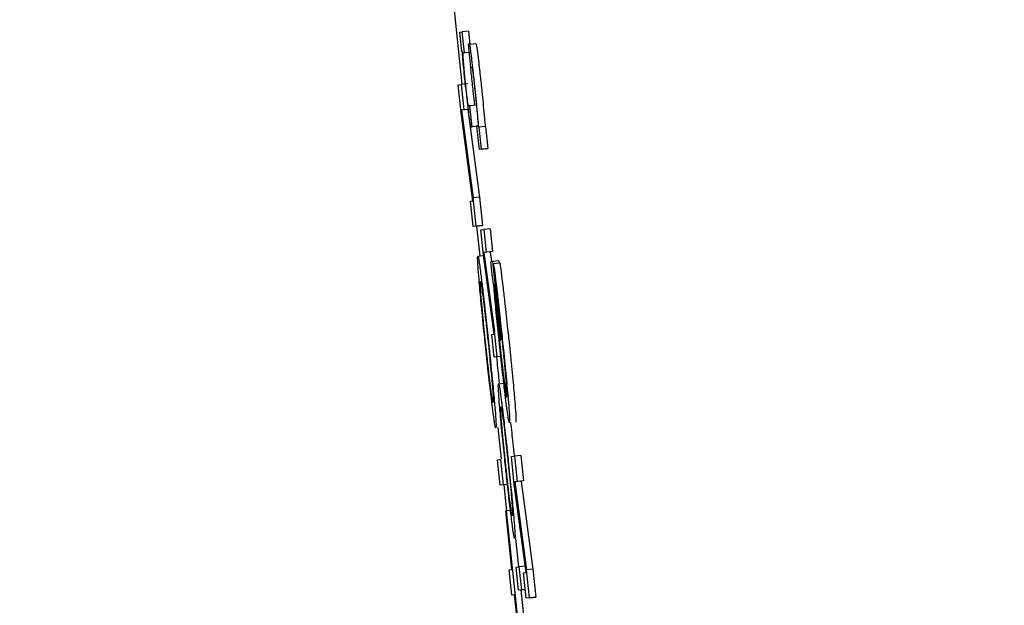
# Model space of a CAD drawing. Header units: inches. Extents: x 170 to 312, y 215 to 248.
# Tile 147 of 256: x 185.5848 to 185.615, y 243.5683 to 243.5862. Entities that reach past the tile are written whole.
import ezdxf

# ---------------------------------------------------------------- set-up
doc = ezdxf.new("R2010")
doc.units = ezdxf.units.IN
doc.header["$LTSCALE"] = 0.25
doc.header["$MEASUREMENT"] = 0
doc.layers.add('ANNOTATIONS', color=1, linetype='Continuous')
doc.layers.add('MOTOR RH', color=7, linetype='Continuous')
doc.styles.add('ARIAL', font='arial.ttf', dxfattribs={"height": 0.09375})
doc.dimstyles.new('STANDARD$0', dxfattribs={"dimtxt": 0.09375, "dimasz": 0.09375, "dimexe": 0.03125, "dimexo": 0.046875, "dimgap": 0.09, "dimtad": 0, "dimtih": 1, "dimtoh": 1, "dimdec": 4, "dimzin": 0, "dimdsep": 46, "dimtxsty": 'ARIAL', "dimcen": 0.09, "dimadec": 0, "dimazin": 0, "dimtfac": 1, "dimtdec": 4, "dimtofl": 0, "dimtmove": 0, "dimatfit": 1, "dimfxl": 1, "dimtolj": 1, "dimtzin": 0, "dimarcsym": 0})

# ---------------------------------------------------------------- blocks, each defined once
blk = doc.blocks.new('*D24')
at = {"layer": 'ANNOTATIONS', "color": 0, "lineweight": -2, "transparency": 16777216}
for p, q in [((185.2897054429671, 244.1250466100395), (187.1356679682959, 244.1250466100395)), ((187.1044179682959, 244.0312966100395), (187.1044179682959, 242.3316655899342)), ((187.1044179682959, 240.1971744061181), (187.1044179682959, 241.8968054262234)), ((186.3738929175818, 240.1034244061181), (187.1356679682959, 240.1034244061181))]:
    blk.add_line(p, q, dxfattribs=at)
at = {"layer": 'ANNOTATIONS', "color": 0, "transparency": 16777216}
for points in [[(187.0887929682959, 244.0312966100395), (187.1200429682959, 244.0312966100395), (187.1044179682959, 244.1250466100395)], [(187.0887929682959, 240.1971744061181), (187.1200429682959, 240.1971744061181), (187.1044179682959, 240.1034244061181)]]:
    blk.add_solid(points, dxfattribs=at)
at = {"layer": 'defpoints', "color": 0, "transparency": 16777216}
for p in [(185.2428304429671, 244.1250466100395), (186.3270179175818, 240.1034244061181), (187.1044179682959, 240.1034244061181)]:
    blk.add_point(p, dxfattribs=at)
at = {"layer": 'ANNOTATIONS', "color": 0, "transparency": 16777216, "insert": (187.104417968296, 242.1142355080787), "char_height": 0.09375, "attachment_point": 5, "style": 'ARIAL'}
blk.add_mtext('\\A1;OPENING\\PHEIGHT', dxfattribs=at)
blk = doc.blocks.new('*D25')
at = {"layer": 'ANNOTATIONS', "color": 0, "lineweight": -2, "transparency": 16777216}
for p, q in [((185.2897054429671, 244.961030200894), (187.7906566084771, 244.961030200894)), ((187.7594066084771, 244.867280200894), (187.7594066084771, 242.7496573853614)), ((187.7594066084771, 240.1971744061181), (187.7594066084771, 242.3147972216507)), ((187.2942370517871, 240.1034244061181), (187.7906566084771, 240.1034244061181))]:
    blk.add_line(p, q, dxfattribs=at)
at = {"layer": 'ANNOTATIONS', "color": 0, "transparency": 16777216}
for points in [[(187.7437816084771, 244.867280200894), (187.7750316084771, 244.867280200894), (187.7594066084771, 244.961030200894)], [(187.7437816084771, 240.1971744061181), (187.7750316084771, 240.1971744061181), (187.7594066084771, 240.1034244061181)]]:
    blk.add_solid(points, dxfattribs=at)
at = {"layer": 'defpoints', "color": 0, "transparency": 16777216}
for p in [(185.2428304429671, 244.961030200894), (187.2473620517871, 240.1034244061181), (187.7594066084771, 240.1034244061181)]:
    blk.add_point(p, dxfattribs=at)
at = {"layer": 'ANNOTATIONS', "color": 0, "transparency": 16777216, "insert": (187.7594066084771, 242.5322273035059), "char_height": 0.09375, "attachment_point": 5, "style": 'ARIAL'}
blk.add_mtext('\\A1;TOTAL\\PHEIGHT', dxfattribs=at)

msp = doc.modelspace()

# ---------------------------------------------------------------- linework, layer by layer
at = {"layer": 'MOTOR RH'}
for p, q in [((185.5980330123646, 243.5877449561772), (185.5983997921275, 243.584241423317)), ((185.5983431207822, 243.5858404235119), (185.598413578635, 243.5858493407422)), ((185.5984058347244, 243.5852443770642), (185.5983431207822, 243.5858404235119)), ((185.5986093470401, 243.5858699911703), (185.598413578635, 243.5858493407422)), ((185.5984812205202, 243.5852063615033), (185.598413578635, 243.5858493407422)), ((185.5986093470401, 243.5858699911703), (185.5986507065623, 243.5854766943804)), ((185.5986388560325, 243.5854752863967), (185.5985918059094, 243.5854691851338)), ((185.5985918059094, 243.5854691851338), (185.5986669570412, 243.5847548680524)), ((185.5986389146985, 243.5854752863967), (185.5988346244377, 243.5854959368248)), ((185.5984166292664, 243.5852457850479), (185.5984058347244, 243.5852443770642)), ((185.598445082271, 243.5852016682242), (185.5984812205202, 243.5852063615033)), ((185.5986179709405, 243.5852209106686), (185.5984812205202, 243.5852063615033)), ((185.5986669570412, 243.5847548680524), (185.5987124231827, 243.5847604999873)), ((185.5982890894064, 243.5842278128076), (185.5983855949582, 243.5842400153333)), ((185.5983794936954, 243.5833680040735), (185.5982890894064, 243.5842278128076)), ((185.5985813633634, 243.5842606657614), (185.5983855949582, 243.5842400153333)), ((185.5983855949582, 243.5842400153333), (185.5984674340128, 243.5834623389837)), ((185.5986517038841, 243.5835853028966), (185.5986065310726, 243.5835796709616)), ((185.5988474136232, 243.5836059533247), (185.5986517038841, 243.5835853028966)), ((185.5987192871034, 243.5829423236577), (185.5986517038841, 243.5835853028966)), ((185.5987408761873, 243.5806726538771), (185.5983794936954, 243.5833680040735)), ((185.5985871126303, 243.5834731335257), (185.5983914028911, 243.5834524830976)), ((185.5984674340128, 243.5834623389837), (185.5983914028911, 243.5834524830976)), ((185.5983914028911, 243.5834524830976), (185.5987519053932, 243.5807566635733)), ((185.598663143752, 243.5834829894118), (185.5984674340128, 243.5834623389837)), ((185.5985871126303, 243.5834731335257), (185.5989476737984, 243.5807773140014)), ((185.59867370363, 243.5829362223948), (185.5987192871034, 243.5829423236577)), ((185.5989150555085, 243.5829629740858), (185.5987192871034, 243.5829423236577)), ((185.5989006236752, 243.5829592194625), (185.5988563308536, 243.5829535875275)), ((185.5988563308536, 243.5829535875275), (185.5989314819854, 243.5822392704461)), ((185.5989150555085, 243.5829629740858), (185.5988694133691, 243.5829568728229)), ((185.5989307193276, 243.5829254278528), (185.5989220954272, 243.582924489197)), ((185.5991264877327, 243.5829460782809), (185.5989307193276, 243.5829254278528)), ((185.5990019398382, 243.5822481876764), (185.5989307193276, 243.5829254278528)), ((185.5991264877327, 243.5829460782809), (185.5991977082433, 243.5822688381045)), ((185.5991272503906, 243.5822599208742), (185.5989314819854, 243.5822392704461)), ((185.5990019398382, 243.5822481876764), (185.5989314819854, 243.5822392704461)), ((185.5990019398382, 243.5822481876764), (185.5991977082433, 243.5822688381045)), ((185.5991977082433, 243.5822688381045), (185.5991272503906, 243.5822599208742)), ((185.5986639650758, 243.580662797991), (185.5987408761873, 243.5806726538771)), ((185.5987457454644, 243.5798851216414), (185.5986639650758, 243.580662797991)), ((185.5989476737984, 243.5807773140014), (185.5987519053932, 243.5807566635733)), ((185.5988423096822, 243.5798973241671), (185.5987519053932, 243.5807566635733)), ((185.5989476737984, 243.5807773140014), (185.5990380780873, 243.5799179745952)), ((185.5989415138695, 243.5799053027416), (185.5987457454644, 243.5798851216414)), ((185.5988423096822, 243.5798973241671), (185.5987457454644, 243.5798851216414)), ((185.5988423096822, 243.5798973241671), (185.5990380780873, 243.5799179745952)), ((185.5988547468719, 243.5798963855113), (185.5989504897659, 243.5789821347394)), ((185.5990380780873, 243.5799179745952), (185.5989415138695, 243.5799053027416)), ((185.5989802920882, 243.5797818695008), (185.5990767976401, 243.5797940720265)), ((185.5990616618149, 243.5790079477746), (185.5989802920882, 243.5797818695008)), ((185.5992725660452, 243.5798147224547), (185.5990767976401, 243.5797940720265)), ((185.5990767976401, 243.5797940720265), (185.5991504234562, 243.5790938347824)), ((185.5992725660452, 243.5798147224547), (185.5993461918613, 243.5791144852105)), ((185.598891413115, 243.5789755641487), (185.5990635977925, 243.5789938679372)), ((185.5993945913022, 243.5765829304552), (185.5990616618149, 243.5790079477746)), ((185.5992701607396, 243.5791046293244), (185.5990743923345, 243.5790844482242)), ((185.5991504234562, 243.5790938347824), (185.5990743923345, 243.5790844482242)), ((185.5990743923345, 243.5790844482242), (185.599406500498, 243.5766589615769)), ((185.5993461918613, 243.5791144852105), (185.5991504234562, 243.5790938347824)), ((185.5993461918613, 243.5791144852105), (185.5992701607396, 243.5791046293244)), ((185.5992701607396, 243.5791046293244), (185.5993114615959, 243.5788028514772)), ((185.5992930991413, 243.5788005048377), (185.5993454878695, 243.5788075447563)), ((185.5993439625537, 243.5783170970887), (185.5992930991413, 243.5788005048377)), ((185.5995411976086, 243.5788277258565), (185.5993454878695, 243.5788075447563)), ((185.5993454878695, 243.5788075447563), (185.5995986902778, 243.5763994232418)), ((185.5993660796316, 243.5787460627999), (185.5995618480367, 243.578766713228)), ((185.5993660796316, 243.5787460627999), (185.5994478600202, 243.5779679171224)), ((185.5995411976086, 243.5788277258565), (185.5995478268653, 243.5787648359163)), ((185.5993749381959, 243.5781396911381), (185.5993439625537, 243.5783170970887)), ((185.5995863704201, 243.5763980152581), (185.5994055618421, 243.5781171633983)), ((185.5993176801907, 243.5765730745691), (185.5993945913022, 243.5765829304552)), ((185.5993913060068, 243.5758733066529), (185.5993176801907, 243.5765730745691)), ((185.5993758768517, 243.5767190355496), (185.599390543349, 243.5765824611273)), ((185.5994878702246, 243.5758855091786), (185.599406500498, 243.5766589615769)), ((185.5995986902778, 243.5763994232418), (185.5995863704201, 243.5763980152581)), ((185.599587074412, 243.5758934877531), (185.5993913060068, 243.5758733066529)), ((185.5994878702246, 243.5758855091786), (185.5993913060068, 243.5758733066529)), ((185.5995273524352, 243.5750552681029), (185.5997230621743, 243.5750759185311)), ((185.599501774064, 243.5737158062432), (185.5996033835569, 243.5727457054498)), ((185.5994979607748, 243.5727325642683), (185.5995944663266, 243.572744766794)), ((185.5995797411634, 243.5719548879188), (185.5994979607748, 243.5727325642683)), ((185.5996763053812, 243.5719670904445), (185.5995944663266, 243.572744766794)), ((185.5999208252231, 243.5728315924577), (185.6000173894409, 243.5728437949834)), ((185.6000112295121, 243.5719717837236), (185.5999208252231, 243.5728315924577)), ((185.6002130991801, 243.5728644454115), (185.6000173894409, 243.5728437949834)), ((185.6000173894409, 243.5728437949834), (185.6000991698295, 243.5720661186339)), ((185.6002130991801, 243.5728644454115), (185.6002949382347, 243.572086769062)), ((185.600218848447, 243.5720769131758), (185.6000231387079, 243.5720562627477)), ((185.6000991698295, 243.5720661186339), (185.6000231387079, 243.5720562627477)), ((185.6000231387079, 243.5720562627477), (185.6003836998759, 243.5693609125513)), ((185.6002949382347, 243.572086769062), (185.6000991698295, 243.5720661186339)), ((185.6002949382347, 243.572086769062), (185.600218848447, 243.5720769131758)), ((185.600218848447, 243.5720769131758), (185.6005794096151, 243.5693810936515)), ((185.5997754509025, 243.571975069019), (185.5995797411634, 243.5719548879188)), ((185.5996763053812, 243.5719670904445), (185.5995797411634, 243.5719548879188)), ((185.5996850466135, 243.5719656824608), (185.5997696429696, 243.5711574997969)), ((185.600372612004, 243.5692764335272), (185.6000112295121, 243.5719717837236)), ((185.5997477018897, 243.5711692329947), (185.5997600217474, 243.5711706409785)), ((185.5999367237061, 243.5693717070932), (185.5997477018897, 243.5711692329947)), ((185.5999557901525, 243.5711912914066), (185.5997600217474, 243.5711706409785)), ((185.5997600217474, 243.5711706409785), (185.6002198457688, 243.566797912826)), ((185.6000475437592, 243.5703188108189), (185.600139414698, 243.5694449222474)), ((185.599852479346, 243.5693609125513), (185.5999367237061, 243.5693717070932)), ((185.5999343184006, 243.5685832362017), (185.599852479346, 243.5693609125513)), ((185.6000682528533, 243.5694360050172), (185.6001648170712, 243.5694482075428)), ((185.6001418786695, 243.568735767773), (185.6000682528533, 243.5694360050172)), ((185.6003470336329, 243.5694674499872), (185.6001648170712, 243.5694482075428)), ((185.6002384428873, 243.5687479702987), (185.6001648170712, 243.5694482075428)), ((185.6005794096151, 243.5693810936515), (185.6003836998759, 243.5693609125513)), ((185.6004741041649, 243.5685011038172), (185.6003836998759, 243.5693609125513)), ((185.6005794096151, 243.5693810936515), (185.6006698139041, 243.5685217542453)), ((185.6002957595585, 243.569266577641), (185.600372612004, 243.5692764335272)), ((185.6003775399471, 243.5684889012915), (185.6002957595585, 243.569266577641)), ((185.6003376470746, 243.5687564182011), (185.6001418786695, 243.568735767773)), ((185.6002384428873, 243.5687479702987), (185.6001418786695, 243.568735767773)), ((185.6002132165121, 243.5687432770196), (185.6004156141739, 243.5668185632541)), ((185.6002384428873, 243.5687479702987), (185.6003490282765, 243.5687597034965)), ((185.6003492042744, 243.5687578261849), (185.6003376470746, 243.5687564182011)), ((185.6000185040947, 243.5685940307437), (185.5999343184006, 243.5685832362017)), ((185.6000187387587, 243.5685921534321), (185.5999343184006, 243.5685832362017)), ((185.6002075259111, 243.5667965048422), (185.6000185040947, 243.5685940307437)), ((185.6005732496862, 243.5685095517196), (185.6003775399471, 243.5684889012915)), ((185.6004741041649, 243.5685011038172), (185.6003775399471, 243.5684889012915)), ((185.6004741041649, 243.5685011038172), (185.6006698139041, 243.5685217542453)), ((185.6006698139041, 243.5685217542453), (185.6005732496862, 243.5685095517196))]:
    msp.add_line(p, q, dxfattribs=at)
for points, knots in [([(185.59880095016, 243.5841799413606), (185.5987836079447, 243.5843431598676), (185.5987536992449, 243.5846246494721), (185.5987118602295, 243.5849946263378), (185.5986789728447, 243.5852604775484), (185.5986515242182, 243.5854487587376), (185.5986436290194, 243.5854652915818), (185.5986388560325, 243.5854752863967)], [0, 0, 0, 0, 0.2191715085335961, 0.3779871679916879, 0.5376334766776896, 0.7204795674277, 1, 1, 1, 1]), ([(185.5988346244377, 243.5854959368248), (185.5988396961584, 243.5854847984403), (185.598847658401, 243.5854673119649), (185.5988762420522, 243.5852699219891), (185.5989083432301, 243.5850080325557), (185.5989502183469, 243.58463791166), (185.5989793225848, 243.584363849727), (185.5989966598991, 243.5842005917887)], [0, 0, 0, 0, 0.294698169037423, 0.4626552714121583, 0.6320000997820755, 0.7807834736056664, 1, 1, 1, 1]), ([(185.5985214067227, 243.5841254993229), (185.598506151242, 243.5842726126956), (185.5984785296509, 243.5845389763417), (185.598445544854, 243.5848835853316), (185.5984261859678, 243.5851095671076), (185.5984195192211, 243.585204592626), (185.5984166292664, 243.5852457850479)], [0, 0, 0, 0, 0.3086250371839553, 0.558796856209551, 0.8087437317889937, 1, 1, 1, 1]), ([(185.5984389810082, 243.585160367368), (185.5984393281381, 243.585173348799), (185.5984400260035, 243.5851994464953), (185.5984433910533, 243.5852009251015), (185.598445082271, 243.5852016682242)], [0, 0, 0, 0, 0.497416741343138, 1, 1, 1, 1]), ([(185.5984492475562, 243.5849918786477), (185.5984467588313, 243.5850248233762), (185.5984409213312, 243.5851020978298), (185.5984396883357, 243.5851391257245), (185.5984389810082, 243.585160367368)], [0, 0, 0, 0, 0.4263340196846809, 1, 1, 1, 1]), ([(185.5985182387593, 243.5842606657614), (185.5985091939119, 243.5843480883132), (185.5984910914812, 243.5845230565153), (185.5984656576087, 243.5847897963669), (185.5984553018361, 243.5849173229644), (185.5984492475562, 243.5849918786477)], [0, 0, 0, 0, 0.2931800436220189, 0.5867729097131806, 1, 1, 1, 1]), ([(185.5986670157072, 243.5847548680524), (185.5986736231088, 243.5846840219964), (185.5986870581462, 243.5845399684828), (185.5987048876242, 243.5843684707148), (185.5987139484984, 243.5842813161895)], [0, 0, 0, 0, 0.491803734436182, 1, 1, 1, 1]), ([(185.5987124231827, 243.5847604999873), (185.5987156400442, 243.5847539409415), (185.598720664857, 243.5847436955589), (185.5987381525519, 243.5846250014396), (185.5987578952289, 243.5844648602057), (185.5987827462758, 243.584245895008), (185.5987994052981, 243.584088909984), (185.5988088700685, 243.5839997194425)], [0, 0, 0, 0, 0.3079804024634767, 0.4810725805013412, 0.6559278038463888, 0.8045164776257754, 0.9999999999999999, 0.9999999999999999, 0.9999999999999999, 0.9999999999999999]), ([(185.5985753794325, 243.5837519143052), (185.5985698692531, 243.5837969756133), (185.5985588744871, 243.5838868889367), (185.5985384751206, 243.5840694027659), (185.5985250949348, 243.5841958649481), (185.5985182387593, 243.5842606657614)], [0, 0, 0, 0, 0.3287971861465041, 0.6560672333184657, 1, 1, 1, 1]), ([(185.5985214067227, 243.5841254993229), (185.5985399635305, 243.58395169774), (185.5985710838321, 243.5836602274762), (185.598603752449, 243.5833794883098), (185.5986166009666, 243.5832751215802), (185.5986194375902, 243.5832520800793)], [0, 0, 0, 0, 0.5350889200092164, 0.8973595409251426, 1, 1, 1, 1]), ([(185.5987139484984, 243.5842813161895), (185.5987236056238, 243.5841907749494), (185.5987399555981, 243.5840374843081), (185.5987595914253, 243.5838657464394), (185.5987680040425, 243.5837975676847), (185.5987710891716, 243.5837725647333)], [0, 0, 0, 0, 0.4774661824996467, 0.8083730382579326, 1, 1, 1, 1]), ([(185.598864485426, 243.5835552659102), (185.5988564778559, 243.5836366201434), (185.5988367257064, 243.5838372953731), (185.5988142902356, 243.5840521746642), (185.59880095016, 243.5841799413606)], [0, 0, 0, 0, 0.4054024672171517, 1, 1, 1, 1]), ([(185.5989966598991, 243.5842005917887), (185.599005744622, 243.584113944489), (185.5990281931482, 243.5838998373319), (185.59904829, 243.5836967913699), (185.5990602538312, 243.5835759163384)], [0, 0, 0, 0, 0.4046912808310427, 0.9999999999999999, 0.9999999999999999, 0.9999999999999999, 0.9999999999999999]), ([(185.5988088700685, 243.5839997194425), (185.5988196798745, 243.5838949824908), (185.5988412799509, 243.5836856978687), (185.5988655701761, 243.5834301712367), (185.5988770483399, 243.5832992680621), (185.5988819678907, 243.583243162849)], [0, 0, 0, 0, 0.3640431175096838, 0.7274283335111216, 1, 1, 1, 1]), ([(185.5986065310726, 243.5835796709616), (185.5986030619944, 243.5835843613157), (185.5985980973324, 243.583591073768), (185.5985839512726, 243.5836856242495), (185.5985768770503, 243.5837403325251), (185.5985753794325, 243.5837519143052)], [0, 0, 0, 0, 0.6464554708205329, 0.9251543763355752, 1, 1, 1, 1]), ([(185.5987710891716, 243.5837725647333), (185.5987756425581, 243.5837385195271), (185.5987884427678, 243.5836428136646), (185.5987956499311, 243.5836103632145), (185.5987988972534, 243.5836057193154), (185.5987997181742, 243.583604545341)], [0, 0, 0, 0, 0.2920645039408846, 0.8210343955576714, 1, 1, 1, 1]), ([(185.5989220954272, 243.582924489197), (185.5989139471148, 243.5830177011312), (185.5988974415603, 243.5832065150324), (185.5988755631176, 243.5834380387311), (185.598864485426, 243.5835552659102)], [0, 0, 0, 0, 0.4936709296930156, 1, 1, 1, 1]), ([(185.5990602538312, 243.5835759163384), (185.5990723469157, 243.5834480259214), (185.5990941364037, 243.5832175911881), (185.5991105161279, 243.5830290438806), (185.5991178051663, 243.5829451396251)], [0, 0, 0, 0, 0.5549962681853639, 1, 1, 1, 1]), ([(185.5986194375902, 243.5832520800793), (185.5986285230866, 243.5831826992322), (185.5986516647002, 243.5830059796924), (185.5986655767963, 243.582946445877), (185.598671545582, 243.5829389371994), (185.59867370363, 243.5829362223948)], [0, 0, 0, 0, 0.2921222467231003, 0.7440628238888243, 1, 1, 1, 1]), ([(185.5988819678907, 243.583243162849), (185.5988886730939, 243.5831626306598), (185.5989000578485, 243.5830258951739), (185.598902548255, 243.5829631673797), (185.5989009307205, 243.5829598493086), (185.5989006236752, 243.5829592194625)], [0, 0, 0, 0, 0.537225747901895, 0.9121548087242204, 1, 1, 1, 1]), ([(185.5989297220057, 243.5782527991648), (185.5989183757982, 243.5783915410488), (185.5988906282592, 243.578730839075), (185.5988816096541, 243.5789450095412), (185.5988887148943, 243.5789671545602), (185.598891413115, 243.5789755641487)], [0, 0, 0, 0, 0.3002489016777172, 0.7342689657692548, 1, 1, 1, 1]), ([(185.598891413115, 243.5789755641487), (185.5989015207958, 243.5789477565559), (185.5989185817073, 243.5789008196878), (185.598969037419, 243.5785336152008), (185.5989975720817, 243.5783059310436), (185.5990030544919, 243.578262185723)], [0, 0, 0, 0, 0.5400969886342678, 0.911638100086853, 1, 1, 1, 1]), ([(185.5993660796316, 243.5787460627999), (185.5993727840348, 243.5787093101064), (185.5993893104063, 243.5786187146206), (185.599426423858, 243.5783470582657), (185.5994599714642, 243.5780688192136), (185.5994718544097, 243.577970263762)], [0, 0, 0, 0, 0.3059462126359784, 0.7541582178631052, 1, 1, 1, 1]), ([(185.5995618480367, 243.5787662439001), (185.599568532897, 243.5787297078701), (185.5995850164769, 243.5786396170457), (185.5996220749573, 243.5783671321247), (185.5996557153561, 243.5780892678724), (185.5996676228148, 243.5779909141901)], [0, 0, 0, 0, 0.3059112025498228, 0.7543182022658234, 1, 1, 1, 1]), ([(185.5991171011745, 243.57633465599), (185.5990848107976, 243.5766455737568), (185.5990256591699, 243.5772151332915), (185.598963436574, 243.5778654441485), (185.5989386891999, 243.5781497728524), (185.5989297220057, 243.5782527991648)], [0, 0, 0, 0, 0.4339187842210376, 0.7948808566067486, 1, 1, 1, 1]), ([(185.5989955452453, 243.5777093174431), (185.5989857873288, 243.5778359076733), (185.5989613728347, 243.5781526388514), (185.5989689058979, 243.5781809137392), (185.5989734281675, 243.5781978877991)], [0, 0, 0, 0, 0.3996771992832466, 1, 1, 1, 1]), ([(185.5989734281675, 243.5781978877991), (185.5989811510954, 243.5781794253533), (185.5989943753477, 243.5781478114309), (185.5990353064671, 243.5778354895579), (185.5990523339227, 243.5777055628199)], [0, 0, 0, 0, 0.5839973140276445, 1, 1, 1, 1]), ([(185.5990030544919, 243.578262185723), (185.5990202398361, 243.5781204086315), (185.5990611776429, 243.5777826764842), (185.5991367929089, 243.5771103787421), (185.5991910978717, 243.5765985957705), (185.5992173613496, 243.5763510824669)], [0, 0, 0, 0, 0.2719879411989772, 0.6479119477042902, 1, 1, 1, 1]), ([(185.5995446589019, 243.5763890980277), (185.5995178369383, 243.5766476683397), (185.5994640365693, 243.5771663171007), (185.5994073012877, 243.5777643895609), (185.5993835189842, 243.5780401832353), (185.5993749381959, 243.5781396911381)], [0, 0, 0, 0, 0.3885616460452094, 0.7793896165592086, 1, 1, 1, 1]), ([(185.5994055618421, 243.5781171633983), (185.5994040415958, 243.5780921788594), (185.5994014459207, 243.5780495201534), (185.5994178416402, 243.5778211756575), (185.5994315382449, 243.5776645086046), (185.5994351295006, 243.5776234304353)], [0, 0, 0, 0, 0.5105159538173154, 0.8716570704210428, 0.9999999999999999, 0.9999999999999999, 0.9999999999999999, 0.9999999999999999]), ([(185.5994478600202, 243.5779679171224), (185.5994528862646, 243.5779378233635), (185.5994652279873, 243.5778639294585), (185.5994908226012, 243.5776705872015), (185.5995126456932, 243.5774876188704), (185.5995199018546, 243.5774267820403)], [0, 0, 0, 0, 0.3144203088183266, 0.7720452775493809, 1, 1, 1, 1]), ([(185.5994718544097, 243.577970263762), (185.5994894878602, 243.5778198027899), (185.5995333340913, 243.5774456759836), (185.5995927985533, 243.576899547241), (185.5996310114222, 243.5765376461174), (185.5996410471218, 243.5764426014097)], [0, 0, 0, 0, 0.3315662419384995, 0.8244517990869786, 1, 1, 1, 1]), ([(185.5996676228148, 243.5779909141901), (185.5996852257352, 243.5778402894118), (185.5997289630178, 243.5774660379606), (185.5997885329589, 243.5769200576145), (185.5998267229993, 243.5765582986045), (185.5998367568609, 243.5764632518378)], [0, 0, 0, 0, 0.3318135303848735, 0.8244440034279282, 1, 1, 1, 1]), ([(185.5991294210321, 243.5763360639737), (185.5991028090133, 243.5765926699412), (185.5990581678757, 243.5770231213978), (185.5990154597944, 243.5774764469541), (185.5990005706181, 243.5776505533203), (185.5989955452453, 243.5777093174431)], [0, 0, 0, 0, 0.4944032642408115, 0.8293517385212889, 1, 1, 1, 1]), ([(185.5990523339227, 243.5777055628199), (185.5990681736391, 243.5775760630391), (185.5990998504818, 243.5773170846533), (185.5991545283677, 243.5768258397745), (185.5991891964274, 243.5764990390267), (185.5992050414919, 243.5763496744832)], [0, 0, 0, 0, 0.3519278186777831, 0.7037980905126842, 1, 1, 1, 1]), ([(185.5994351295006, 243.5776234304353), (185.5994439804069, 243.5775252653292), (185.599465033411, 243.5772917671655), (185.5995061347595, 243.5768782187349), (185.5995371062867, 243.5765808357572), (185.599549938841, 243.5764576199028)], [0, 0, 0, 0, 0.2981561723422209, 0.7092022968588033, 1, 1, 1, 1]), ([(185.5995199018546, 243.5774267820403), (185.5995321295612, 243.5773212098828), (185.5995630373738, 243.5770543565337), (185.5996015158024, 243.5766992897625), (185.5996253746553, 243.5764727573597), (185.599629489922, 243.5764336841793)], [0, 0, 0, 0, 0.3513566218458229, 0.8881194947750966, 1, 1, 1, 1]), ([(185.5993324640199, 243.5744226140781), (185.5993158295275, 243.5745581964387), (185.5992766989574, 243.5748771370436), (185.5992011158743, 243.5755449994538), (185.5991454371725, 243.5760683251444), (185.5991171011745, 243.57633465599)], [0, 0, 0, 0, 0.2663910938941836, 0.6266518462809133, 1, 1, 1, 1]), ([(185.5992832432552, 243.5749717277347), (185.5992676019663, 243.5750991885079), (185.5992363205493, 243.575354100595), (185.599181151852, 243.5758483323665), (185.5991458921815, 243.5761807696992), (185.5991294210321, 243.5763360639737)], [0, 0, 0, 0, 0.347642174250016, 0.695258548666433, 1, 1, 1, 1]), ([(185.5992050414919, 243.5763496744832), (185.5992323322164, 243.5760864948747), (185.5992781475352, 243.5756446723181), (185.5993200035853, 243.5751991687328), (185.5993345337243, 243.5750308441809), (185.5993386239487, 243.5749834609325)], [0, 0, 0, 0, 0.5142109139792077, 0.8632506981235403, 1, 1, 1, 1]), ([(185.5992173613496, 243.5763510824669), (185.5992576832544, 243.5759618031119), (185.5993252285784, 243.5753097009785), (185.5993827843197, 243.5746962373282), (185.599402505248, 243.5744708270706), (185.599406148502, 243.5744291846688)], [0, 0, 0, 0, 0.54700292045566, 0.9163130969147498, 1, 1, 1, 1]), ([(185.5997525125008, 243.574545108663), (185.5997369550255, 243.5746714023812), (185.5997003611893, 243.5749684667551), (185.5996275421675, 243.5756102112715), (185.5995731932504, 243.5761209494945), (185.5995446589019, 243.5763890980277)], [0, 0, 0, 0, 0.2599560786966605, 0.6114610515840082, 1, 1, 1, 1]), ([(185.599549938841, 243.5764576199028), (185.5995772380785, 243.576201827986), (185.5996231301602, 243.5757718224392), (185.599673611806, 243.5753380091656), (185.5996941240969, 243.5751737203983), (185.5997001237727, 243.5751256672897)], [0, 0, 0, 0, 0.5095178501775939, 0.8565380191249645, 1, 1, 1, 1]), ([(185.599629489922, 243.5764336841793), (185.5996504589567, 243.5762316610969), (185.5996892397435, 243.5758580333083), (185.5997322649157, 243.575408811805), (185.5997493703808, 243.5752094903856), (185.5997564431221, 243.5751270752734)], [0, 0, 0, 0, 0.4084546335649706, 0.7554087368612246, 0.9999999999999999, 0.9999999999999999, 0.9999999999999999, 0.9999999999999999]), ([(185.5996410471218, 243.5764426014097), (185.5996714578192, 243.5761494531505), (185.5997324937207, 243.5755610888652), (185.5997916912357, 243.5749374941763), (185.5998160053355, 243.5746580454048), (185.5998224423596, 243.5745840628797)], [0, 0, 0, 0, 0.4220005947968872, 0.8469778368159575, 1, 1, 1, 1]), ([(185.5998367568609, 243.5764632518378), (185.5998671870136, 243.5761701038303), (185.5999282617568, 243.5755817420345), (185.599987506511, 243.5749581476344), (185.6000117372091, 243.5746786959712), (185.6000181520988, 243.5746047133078)], [0, 0, 0, 0, 0.422002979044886, 0.8469797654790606, 1, 1, 1, 1]), ([(185.5994631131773, 243.5758808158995), (185.5994867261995, 243.5756544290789), (185.5995179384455, 243.5753551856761), (185.5995401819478, 243.5751158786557), (185.5995455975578, 243.5750576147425)], [0, 0, 0, 0, 0.7565306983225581, 0.9999999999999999, 0.9999999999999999, 0.9999999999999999, 0.9999999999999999]), ([(185.5995580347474, 243.5744043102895), (185.5995482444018, 243.5745282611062), (185.5995227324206, 243.5748512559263), (185.5995172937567, 243.5750314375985), (185.5995247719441, 243.5750492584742), (185.5995272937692, 243.5750552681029)], [0, 0, 0, 0, 0.2921511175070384, 0.7612962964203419, 1, 1, 1, 1]), ([(185.5995272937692, 243.5750552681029), (185.5995367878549, 243.5750318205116), (185.5995531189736, 243.5749914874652), (185.5995996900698, 243.574663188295), (185.5996268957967, 243.5744493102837), (185.5996314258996, 243.5744136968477)], [0, 0, 0, 0, 0.5364796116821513, 0.9228179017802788, 1, 1, 1, 1]), ([(185.5997001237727, 243.5751256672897), (185.5997162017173, 243.5750039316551), (185.5997538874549, 243.5747185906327), (185.5997713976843, 243.574649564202), (185.5997778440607, 243.5746468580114), (185.5997787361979, 243.5746464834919)], [0, 0, 0, 0, 0.390654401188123, 0.9156704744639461, 1, 1, 1, 1]), ([(185.5997787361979, 243.5746464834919), (185.5997828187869, 243.5746596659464), (185.599790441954, 243.5746842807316), (185.5997672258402, 243.5749866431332), (185.5997564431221, 243.5751270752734)], [0, 0, 0, 0, 0.5355502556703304, 1, 1, 1, 1]), ([(185.599363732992, 243.5744878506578), (185.5993594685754, 243.5744947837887), (185.5993490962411, 243.574511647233), (185.5993210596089, 243.5746786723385), (185.5992910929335, 243.5749108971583), (185.5992832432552, 243.5749717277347)], [0, 0, 0, 0, 0.3400615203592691, 0.8271311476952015, 1, 1, 1, 1]), ([(185.5993386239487, 243.5749834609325), (185.5993460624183, 243.5748916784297), (185.5993648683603, 243.5746596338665), (185.5993710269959, 243.5745103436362), (185.5993657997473, 243.574494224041), (185.599363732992, 243.5744878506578)], [0, 0, 0, 0, 0.2834834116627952, 0.7167028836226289, 1, 1, 1, 1]), ([(185.5998597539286, 243.5738683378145), (185.5998549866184, 243.5738771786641), (185.5998426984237, 243.5738999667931), (185.599805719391, 243.5741309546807), (185.5997657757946, 243.5744418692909), (185.5997525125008, 243.574545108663)], [0, 0, 0, 0, 0.2974554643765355, 0.7667196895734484, 1, 1, 1, 1]), ([(185.5998224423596, 243.5745840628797), (185.5998332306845, 243.5744524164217), (185.5998600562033, 243.5741250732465), (185.5998701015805, 243.5739028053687), (185.599862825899, 243.5738785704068), (185.5998597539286, 243.5738683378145)], [0, 0, 0, 0, 0.2798882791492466, 0.6959512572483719, 1, 1, 1, 1]), ([(185.6000181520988, 243.5746047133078), (185.6000289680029, 243.5744730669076), (185.6000558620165, 243.5741457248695), (185.6000657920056, 243.573923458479), (185.6000585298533, 243.5738992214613), (185.6000554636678, 243.5738889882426)], [0, 0, 0, 0, 0.2798927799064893, 0.6959603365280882, 1, 1, 1, 1]), ([(185.5994451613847, 243.5737101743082), (185.5994403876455, 243.573718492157), (185.5994278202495, 243.5737403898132), (185.599389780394, 243.5739749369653), (185.5993470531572, 243.5743086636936), (185.5993324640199, 243.5744226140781)], [0, 0, 0, 0, 0.2874313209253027, 0.756694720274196, 1, 1, 1, 1]), ([(185.599406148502, 243.5744291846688), (185.5994169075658, 243.5742999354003), (185.599443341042, 243.5739823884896), (185.5994551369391, 243.5737474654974), (185.5994482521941, 243.5737217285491), (185.5994451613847, 243.5737101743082)], [0, 0, 0, 0, 0.2744451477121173, 0.6742723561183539, 0.9999999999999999, 0.9999999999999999, 0.9999999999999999, 0.9999999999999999]), ([(185.5997252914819, 243.5726776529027), (185.5996985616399, 243.5729353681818), (185.5996449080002, 243.5734526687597), (185.5995886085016, 243.5740453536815), (185.5995660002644, 243.5743107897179), (185.5995580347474, 243.5744043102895)], [0, 0, 0, 0, 0.391359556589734, 0.7855588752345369, 1, 1, 1, 1]), ([(185.5996181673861, 243.5739152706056), (185.5996093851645, 243.5740350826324), (185.5995884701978, 243.5743204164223), (185.5995965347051, 243.5743426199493), (185.5996012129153, 243.5743555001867)], [0, 0, 0, 0, 0.4199012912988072, 0.9999999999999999, 0.9999999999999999, 0.9999999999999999, 0.9999999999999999]), ([(185.5996012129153, 243.5743555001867), (185.5996081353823, 243.5743418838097), (185.5996204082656, 243.5743177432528), (185.5996583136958, 243.5740354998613), (185.5996748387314, 243.5739124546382)], [0, 0, 0, 0, 0.5640456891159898, 1, 1, 1, 1]), ([(185.5996314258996, 243.5744136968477), (185.5996522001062, 243.574244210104), (185.5996937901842, 243.573904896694), (185.599763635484, 243.5732778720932), (185.5998070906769, 243.5728685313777), (185.5998256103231, 243.5726940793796)], [0, 0, 0, 0, 0.3641400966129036, 0.7290105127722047, 1, 1, 1, 1]), ([(185.5997376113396, 243.5726790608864), (185.5997182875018, 243.5728651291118), (185.5996830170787, 243.5732047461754), (185.5996415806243, 243.5736381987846), (185.599625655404, 243.5738266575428), (185.5996181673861, 243.5739152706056)], [0, 0, 0, 0, 0.3909886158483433, 0.7136436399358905, 1, 1, 1, 1]), ([(185.5996748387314, 243.5739124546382), (185.5996885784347, 243.57380205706), (185.5997161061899, 243.5735808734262), (185.599766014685, 243.5731370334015), (185.5997982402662, 243.5728338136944), (185.5998132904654, 243.5726922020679)], [0, 0, 0, 0, 0.3468767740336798, 0.6949741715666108, 1, 1, 1, 1]), ([(185.5998944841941, 243.5738720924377), (185.5999180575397, 243.5736643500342), (185.5999553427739, 243.5733357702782), (185.5999935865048, 243.5729753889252), (185.6000076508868, 243.5728428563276)], [0, 0, 0, 0, 0.6322434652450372, 0.9999999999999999, 0.9999999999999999, 0.9999999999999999, 0.9999999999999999]), ([(185.5999205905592, 243.5709570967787), (185.5999001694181, 243.5711215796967), (185.5998592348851, 243.5714512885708), (185.5997886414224, 243.5720811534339), (185.5997443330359, 243.5724983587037), (185.5997252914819, 243.5726776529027)], [0, 0, 0, 0, 0.3621167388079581, 0.7258693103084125, 1, 1, 1, 1]), ([(185.5998771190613, 243.5714512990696), (185.5998634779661, 243.5715604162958), (185.5998361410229, 243.5717790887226), (185.5997857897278, 243.5722257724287), (185.5997530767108, 243.5725335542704), (185.5997376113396, 243.5726790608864)], [0, 0, 0, 0, 0.3443196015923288, 0.6900212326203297, 0.9999999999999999, 0.9999999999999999, 0.9999999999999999, 0.9999999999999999]), ([(185.5998132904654, 243.5726922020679), (185.5998328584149, 243.5725038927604), (185.5998687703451, 243.5721582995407), (185.5999095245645, 243.5717318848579), (185.599925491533, 243.5715447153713), (185.5999324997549, 243.5714625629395)], [0, 0, 0, 0, 0.4018269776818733, 0.7374498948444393, 1, 1, 1, 1]), ([(185.5998256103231, 243.5726940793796), (185.5998540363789, 243.5724201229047), (185.5999064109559, 243.5719153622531), (185.5999629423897, 243.5713250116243), (185.5999854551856, 243.5710647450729), (185.5999941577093, 243.5709641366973)], [0, 0, 0, 0, 0.4213408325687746, 0.7763140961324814, 1, 1, 1, 1]), ([(185.5999524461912, 243.5710162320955), (185.599947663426, 243.5710238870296), (185.5999368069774, 243.5710412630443), (185.5999090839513, 243.5712075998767), (185.5998824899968, 243.5714103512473), (185.5998771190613, 243.5714512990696)], [0, 0, 0, 0, 0.3859084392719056, 0.8759775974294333, 0.9999999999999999, 0.9999999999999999, 0.9999999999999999, 0.9999999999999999]), ([(185.5999324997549, 243.5714625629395), (185.5999390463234, 243.5713787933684), (185.5999565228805, 243.5711551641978), (185.5999598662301, 243.5710336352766), (185.5999543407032, 243.5710206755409), (185.5999524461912, 243.5710162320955)], [0, 0, 0, 0, 0.2824308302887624, 0.7539703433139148, 1, 1, 1, 1]), ([(185.6000257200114, 243.5703164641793), (185.6000210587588, 243.5703238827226), (185.6000080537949, 243.5703445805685), (185.599971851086, 243.5705625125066), (185.599931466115, 243.5708733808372), (185.5999205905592, 243.5709570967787)], [0, 0, 0, 0, 0.2898789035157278, 0.8087664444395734, 1, 1, 1, 1]), ([(185.5999941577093, 243.5709641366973), (185.6000034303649, 243.5708494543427), (185.6000277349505, 243.5705488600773), (185.6000359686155, 243.5703476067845), (185.600028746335, 243.5703256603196), (185.6000257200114, 243.5703164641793)], [0, 0, 0, 0, 0.2638299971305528, 0.691525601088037, 1, 1, 1, 1])]:
    msp.add_open_spline(points, degree=3, knots=knots, dxfattribs=at)

# ---------------------------------------------------------------- dimensions: what is measured, and where the dimension line sits
at = {"layer": 'ANNOTATIONS'}
for base, p1, p2, text, picture, middle in [((187.7594066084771, 240.1034244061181), (185.2428304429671, 244.9610302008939), (187.247362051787, 240.1034244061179), 'TOTAL\\PHEIGHT', '*D25', (187.7594066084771, 242.5322273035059)), ((187.1044179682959, 240.1034244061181), (185.2428304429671, 244.1250466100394), (186.3270179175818, 240.103424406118), 'OPENING\\PHEIGHT', '*D24', (187.104417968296, 242.1142355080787))]:
    dim = msp.add_linear_dim(base=base, p1=p1, p2=p2, angle=90, text=text, dimstyle='STANDARD$0', dxfattribs=at)
    dim.commit()
    dim.dimension.update_dxf_attribs({"geometry": picture, "text_midpoint": middle})

doc.saveas('drawing.dxf')
